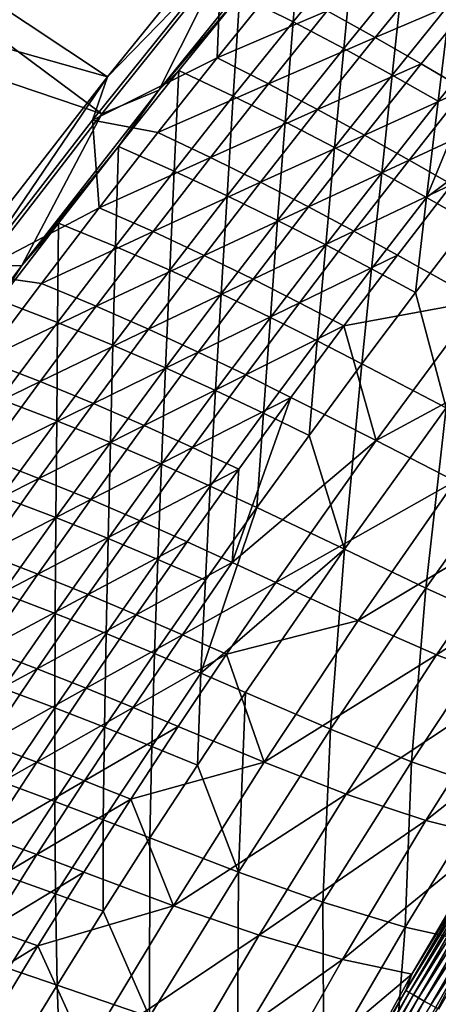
# Model space of a CAD drawing. Header units: metres. Extents: x 0 to 1400, y -1400 to 0.
# Tile 126 of 256: x 233 to 267, y -466 to -387. Entities that reach past the tile are written whole.
import ezdxf

# ---------------------------------------------------------------- set-up
doc = ezdxf.new("R2010")
doc.units = ezdxf.units.M

msp = doc.modelspace()

# ---------------------------------------------------------------- linework, layer by layer
at = {"layer": 'None'}
for points in [[(240.456223, -391.274231, -32.138454), (188.060287, -376.485718, -3), (198.285233, -363.275543, -3)], [(251.62796, -377.464661, -32.136173), (240.456223, -391.274231, -32.138454), (198.285233, -363.275543, -3)], [(188.705048, -376.916565), (239.995163, -394.263, -29.553665), (198.918961, -363.721863)], [(239.995163, -394.263, -29.553665), (249.766708, -382.085571, -29.551611), (198.918961, -363.721863)], [(240.456223, -391.274231, -32.138454), (229.70636, -405.090698, -32.140949), (188.060287, -376.485718, -3)], [(230.463745, -406.559021, -29.555906), (239.995163, -394.263, -29.553665), (188.705048, -376.916565)], [(240.456223, -391.274231, -32.138454), (251.62796, -377.464661, -32.136173), (249.632339, -381.839142, -32.845226)], [(256.106293, -378.630249, -32.329998), (251.134766, -384.670502, -32.32682), (255.441422, -386.841705, -60.060959)], [(256.106293, -378.630249, -32.329998), (255.441422, -386.841705, -60.060959), (260.313995, -380.889954, -60.069817)], [(251.134766, -384.670502, -32.32682), (253.710861, -381.093719, -30.950323), (244.588074, -392.357361, -30.948376)], [(244.588074, -392.357361, -30.948376), (253.710861, -381.093719, -30.950323), (249.766708, -382.085571, -29.551611)], [(260.313995, -380.889954, -60.069817), (255.441422, -386.841705, -60.060959), (259.540863, -388.998474, -87.832321)], [(260.313995, -380.889954, -60.069817), (259.540863, -388.998474, -87.832321), (264.322815, -383.127045, -87.845718)], [(240.456223, -391.274231, -32.138454), (249.632339, -381.839142, -32.845226), (239.234985, -394.781403, -32.845245)], [(239.234985, -394.781403, -32.845245), (249.632339, -381.839142, -32.845226), (249.298904, -389.749603, -60.555862)], [(239.995163, -394.263, -29.553665), (244.588074, -392.357361, -30.948376), (249.766708, -382.085571, -29.551611)], [(249.632339, -381.839142, -32.845226), (254.125793, -383.770508, -60.561802), (249.298904, -389.749603, -60.555862)], [(258.199646, -385.94751, -88.319221), (266.785553, -382.321106, -116.137299), (262.082367, -388.10141, -116.122711)], [(262.082367, -388.10141, -116.122711), (266.785553, -382.321106, -116.137299), (270.415009, -384.511108, -143.985504)], [(264.322815, -383.127045, -87.845718), (259.540863, -388.998474, -87.832321), (263.447784, -391.133911, -115.649689)], [(263.447784, -391.133911, -115.649689), (268.146484, -385.33551, -115.667023), (264.322815, -383.127045, -87.845718)], [(249.298904, -389.749603, -60.555862), (254.125793, -383.770508, -60.561802), (258.199646, -385.94751, -88.319221)], [(246.20842, -390.759674, -32.323483), (251.134766, -384.670502, -32.32682), (244.588074, -392.357361, -30.948376)], [(250.614731, -392.841034, -60.051804), (251.134766, -384.670502, -32.32682), (246.20842, -390.759674, -32.323483)], [(251.134766, -384.670502, -32.32682), (250.614731, -392.841034, -60.051804), (255.441422, -386.841705, -60.060959)], [(270.415009, -384.511108, -143.985504), (265.78656, -390.224487, -143.967484), (262.082367, -388.10141, -116.122711)], [(270.415009, -384.511108, -143.985504), (269.324554, -392.308716, -171.846359), (265.78656, -390.224487, -143.967484)], [(267.175018, -393.240112, -143.508759), (268.146484, -385.33551, -115.667023), (263.447784, -391.133911, -115.649689)], [(271.796906, -387.508301, -143.529434), (268.146484, -385.33551, -115.667023), (267.175018, -393.240112, -143.508759)], [(249.298904, -389.749603, -60.555862), (258.199646, -385.94751, -88.319221), (253.462906, -391.845734, -88.308525)], [(253.462906, -391.845734, -88.308525), (258.199646, -385.94751, -88.319221), (262.082367, -388.10141, -116.122711)], [(255.441422, -386.841705, -60.060959), (250.614731, -392.841034, -60.051804), (254.805725, -394.916412, -87.81855)], [(255.441422, -386.841705, -60.060959), (254.805725, -394.916412, -87.81855), (259.540863, -388.998474, -87.832321)], [(278.624207, -391.717285, -199.349106), (271.796906, -387.508301, -143.529434), (266.235016, -401.024353, -171.377609)], [(266.235016, -401.024353, -171.377609), (271.796906, -387.508301, -143.529434), (267.175018, -393.240112, -143.508759)], [(262.082367, -388.10141, -116.122711), (257.428314, -393.925964, -116.107872), (253.462906, -391.845734, -88.308525)], [(265.78656, -390.224487, -143.967484), (257.428314, -393.925964, -116.107872), (262.082367, -388.10141, -116.122711)], [(259.540863, -388.998474, -87.832321), (254.805725, -394.916412, -87.81855), (258.796997, -396.977997, -115.631905)], [(259.540863, -388.998474, -87.832321), (258.796997, -396.977997, -115.631905), (263.447784, -391.133911, -115.649689)], [(239.234985, -394.781403, -32.845245), (249.298904, -389.749603, -60.555862), (244.519394, -395.774231, -60.549809)], [(244.519394, -395.774231, -60.549809), (249.298904, -389.749603, -60.555862), (253.462906, -391.845734, -88.308525)], [(265.78656, -390.224487, -143.967484), (261.20871, -395.981781, -143.949173), (257.428314, -393.925964, -116.107872)], [(269.324554, -392.308716, -171.846359), (261.20871, -395.981781, -143.949173), (265.78656, -390.224487, -143.967484)], [(246.20842, -390.759674, -32.323483), (241.327988, -396.897339, -32.319984), (245.83461, -398.887573, -60.042355)], [(241.327988, -396.897339, -32.319984), (246.20842, -390.759674, -32.323483), (244.588074, -392.357361, -30.948376)], [(245.83461, -398.887573, -60.042355), (250.614731, -392.841034, -60.051804), (246.20842, -390.759674, -32.323483)], [(263.447784, -391.133911, -115.649689), (258.796997, -396.977997, -115.631905), (262.602325, -399.016998, -143.487549)], [(262.602325, -399.016998, -143.487549), (267.175018, -393.240112, -143.508759), (263.447784, -391.133911, -115.649689)], [(229.70636, -405.090698, -32.140949), (240.456223, -391.274231, -32.138454), (229.615997, -407.190674, -32.845261)], [(229.615997, -407.190674, -32.845261), (240.456223, -391.274231, -32.138454), (239.234985, -394.781403, -32.845245)], [(253.462906, -391.845734, -88.308525), (248.774521, -397.788605, -88.297646), (244.519394, -395.774231, -60.549809)], [(257.428314, -393.925964, -116.107872), (248.774521, -397.788605, -88.297646), (253.462906, -391.845734, -88.308525)], [(269.709167, -402.991302, -199.298172), (278.624207, -391.717285, -199.349106), (266.235016, -401.024353, -171.377609)], [(241.327988, -396.897339, -32.319984), (244.588074, -392.357361, -30.948376), (233.52858, -406.511536, -30.945711)], [(233.52858, -406.511536, -30.945711), (244.588074, -392.357361, -30.948376), (239.995163, -394.263, -29.553665)], [(261.20871, -395.981781, -143.949173), (269.324554, -392.308716, -171.846359), (264.817413, -398.004364, -171.825348)], [(264.817413, -398.004364, -171.825348), (269.324554, -392.308716, -171.846359), (272.709381, -394.346466, -199.7556)], [(250.118057, -400.880493, -87.804398), (250.614731, -392.841034, -60.051804), (245.83461, -398.887573, -60.042355)], [(250.614731, -392.841034, -60.051804), (250.118057, -400.880493, -87.804398), (254.805725, -394.916412, -87.81855)], [(266.235016, -401.024353, -171.377609), (267.175018, -393.240112, -143.508759), (262.602325, -399.016998, -143.487549)], [(230.463745, -406.559021, -29.555906), (233.52858, -406.511536, -30.945711), (239.995163, -394.263, -29.553665)], [(257.428314, -393.925964, -116.107872), (252.823853, -399.794556, -116.092789), (248.774521, -397.788605, -88.297646)], [(261.20871, -395.981781, -143.949173), (252.823853, -399.794556, -116.092789), (257.428314, -393.925964, -116.107872)], [(264.817413, -398.004364, -171.825348), (272.709381, -394.346466, -199.7556), (268.268463, -399.98526, -199.732681)], [(229.615997, -407.190674, -32.845261), (239.234985, -394.781403, -32.845245), (239.787766, -401.844269, -60.543652)], [(239.787766, -401.844269, -60.543652), (239.234985, -394.781403, -32.845245), (244.519394, -395.774231, -60.549809)], [(254.805725, -394.916412, -87.81855), (250.118057, -400.880493, -87.804398), (254.194763, -402.867371, -115.613663)], [(254.805725, -394.916412, -87.81855), (254.194763, -402.867371, -115.613663), (258.796997, -396.977997, -115.631905)], [(248.774521, -397.788605, -88.297646), (239.787766, -401.844269, -60.543652), (244.519394, -395.774231, -60.549809)], [(252.823853, -399.794556, -116.092789), (261.20871, -395.981781, -143.949173), (256.681885, -401.782715, -143.930542)], [(256.681885, -401.782715, -143.930542), (261.20871, -395.981781, -143.949173), (264.817413, -398.004364, -171.825348)], [(236.494247, -403.08313, -32.316315), (241.327988, -396.897339, -32.319984), (233.52858, -406.511536, -30.945711)], [(241.101822, -404.980957, -60.032612), (241.327988, -396.897339, -32.319984), (236.494247, -403.08313, -32.316315)], [(241.327988, -396.897339, -32.319984), (241.101822, -404.980957, -60.032612), (245.83461, -398.887573, -60.042355)], [(258.796997, -396.977997, -115.631905), (254.194763, -402.867371, -115.613663), (258.079437, -404.838501, -143.46582)], [(258.796997, -396.977997, -115.631905), (258.079437, -404.838501, -143.46582), (262.602325, -399.016998, -143.487549)], [(248.774521, -397.788605, -88.297646), (244.134995, -403.77594, -88.286583), (239.787766, -401.844269, -60.543652)], [(252.823853, -399.794556, -116.092789), (244.134995, -403.77594, -88.286583), (248.774521, -397.788605, -88.297646)], [(256.681885, -401.782715, -143.930542), (264.817413, -398.004364, -171.825348), (260.362915, -403.743439, -171.803986)], [(260.362915, -403.743439, -171.803986), (264.817413, -398.004364, -171.825348), (268.268463, -399.98526, -199.732681)], [(245.83461, -398.887573, -60.042355), (241.101822, -404.980957, -60.032612), (245.478577, -406.890411, -87.789871)], [(245.478577, -406.890411, -87.789871), (250.118057, -400.880493, -87.804398), (245.83461, -398.887573, -60.042355)], [(262.602325, -399.016998, -143.487549), (258.079437, -404.838501, -143.46582), (261.786316, -406.783966, -171.353165)], [(261.786316, -406.783966, -171.353165), (266.235016, -401.024353, -171.377609), (262.602325, -399.016998, -143.487549)], [(244.134995, -403.77594, -88.286583), (252.823853, -399.794556, -116.092789), (248.269424, -405.706909, -116.077461)], [(248.269424, -405.706909, -116.077461), (252.823853, -399.794556, -116.092789), (256.681885, -401.782715, -143.930542)], [(260.362915, -403.743439, -171.803986), (268.268463, -399.98526, -199.732681), (263.881927, -405.66748, -199.709366)], [(263.881927, -405.66748, -199.709366), (268.268463, -399.98526, -199.732681), (270.494232, -409.368622, -255.603867)], [(249.641785, -408.801697, -115.594971), (250.118057, -400.880493, -87.804398), (245.478577, -406.890411, -87.789871)], [(250.118057, -400.880493, -87.804398), (249.641785, -408.801697, -115.594971), (254.194763, -402.867371, -115.613663)], [(265.330383, -408.694153, -199.271759), (266.235016, -401.024353, -171.377609), (261.786316, -406.783966, -171.353165)], [(266.235016, -401.024353, -171.377609), (265.330383, -408.694153, -199.271759), (269.709167, -402.991302, -199.298172)], [(235.104584, -407.959473, -60.537392), (229.615997, -407.190674, -32.845261), (239.787766, -401.844269, -60.543652)], [(244.134995, -403.77594, -88.286583), (235.104584, -407.959473, -60.537392), (239.787766, -401.844269, -60.543652)], [(252.206497, -407.626984, -143.911606), (248.269424, -405.706909, -116.077461), (256.681885, -401.782715, -143.930542)], [(252.206497, -407.626984, -143.911606), (256.681885, -401.782715, -143.930542), (260.362915, -403.743439, -171.803986)], [(236.494247, -403.08313, -32.316315), (233.52858, -406.511536, -30.945711), (231.707962, -409.316711, -32.312477)], [(236.494247, -403.08313, -32.316315), (231.707962, -409.316711, -32.312477), (236.417053, -411.12088, -60.022579)], [(236.417053, -411.12088, -60.022579), (241.101822, -404.980957, -60.032612), (236.494247, -403.08313, -32.316315)], [(254.194763, -402.867371, -115.613663), (249.641785, -408.801697, -115.594971), (253.60701, -410.704254, -143.443573)], [(254.194763, -402.867371, -115.613663), (253.60701, -410.704254, -143.443573), (258.079437, -404.838501, -143.46582)], [(265.330383, -408.694153, -199.271759), (267.799957, -418.014069, -255.164108), (269.709167, -402.991302, -199.298172)], [(239.54483, -409.807495, -88.27536), (235.104584, -407.959473, -60.537392), (244.134995, -403.77594, -88.286583)], [(239.54483, -409.807495, -88.27536), (244.134995, -403.77594, -88.286583), (248.269424, -405.706909, -116.077461)], [(252.206497, -407.626984, -143.911606), (260.362915, -403.743439, -171.803986), (255.961441, -409.525635, -171.782288)], [(255.961441, -409.525635, -171.782288), (260.362915, -403.743439, -171.803986), (263.881927, -405.66748, -199.709366)], [(240.887955, -412.94577, -87.774986), (241.101822, -404.980957, -60.032612), (236.417053, -411.12088, -60.022579)], [(241.101822, -404.980957, -60.032612), (240.887955, -412.94577, -87.774986), (245.478577, -406.890411, -87.789871)], [(258.079437, -404.838501, -143.46582), (253.60701, -410.704254, -143.443573), (257.389404, -412.587311, -171.32814)], [(258.079437, -404.838501, -143.46582), (257.389404, -412.587311, -171.32814), (261.786316, -406.783966, -171.353165)], [(243.765518, -411.662842, -116.061897), (239.54483, -409.807495, -88.27536), (248.269424, -405.706909, -116.077461)], [(243.765518, -411.662842, -116.061897), (248.269424, -405.706909, -116.077461), (252.206497, -407.626984, -143.911606)], [(263.881927, -405.66748, -199.709366), (259.55014, -411.3927, -199.685684), (255.961441, -409.525635, -171.782288)], [(259.55014, -411.3927, -199.685684), (263.881927, -405.66748, -199.709366), (270.494232, -409.368622, -255.603867)], [(233.52858, -406.511536, -30.945711), (224.205246, -418.898773, -30.943182), (231.707962, -409.316711, -32.312477)], [(224.205246, -418.898773, -30.943182), (233.52858, -406.511536, -30.945711), (230.463745, -406.559021, -29.555906)], [(245.478577, -406.890411, -87.789871), (240.887955, -412.94577, -87.774986), (245.138687, -414.780579, -115.575851)], [(245.138687, -414.780579, -115.575851), (249.641785, -408.801697, -115.594971), (245.478577, -406.890411, -87.789871)], [(261.786316, -406.783966, -171.353165), (257.389404, -412.587311, -171.32814), (261.004883, -414.440277, -199.244751)], [(261.004883, -414.440277, -199.244751), (265.330383, -408.694153, -199.271759), (261.786316, -406.783966, -171.353165)], [(230.470398, -414.11969, -60.531025), (229.615997, -407.190674, -32.845261), (235.104584, -407.959473, -60.537392)], [(247.782974, -413.514313, -143.89238), (243.765518, -411.662842, -116.061897), (252.206497, -407.626984, -143.911606)], [(247.782974, -413.514313, -143.89238), (252.206497, -407.626984, -143.911606), (255.961441, -409.525635, -171.782288)], [(239.54483, -409.807495, -88.27536), (230.470398, -414.11969, -60.531025), (235.104584, -407.959473, -60.537392)], [(231.707962, -409.316711, -32.312477), (231.781052, -417.306976, -60.012249), (236.417053, -411.12088, -60.022579)], [(249.185669, -416.613861, -143.420822), (249.641785, -408.801697, -115.594971), (245.138687, -414.780579, -115.575851)], [(249.641785, -408.801697, -115.594971), (249.185669, -416.613861, -143.420822), (253.60701, -410.704254, -143.443573)], [(270.494232, -409.368622, -255.603867), (262.150116, -420.65744, -255.552338), (259.55014, -411.3927, -199.685684)], [(267.799957, -418.014069, -255.164108), (265.330383, -408.694153, -199.271759), (261.004883, -414.440277, -199.244751)], [(262.150116, -420.65744, -255.552338), (270.494232, -409.368622, -255.603867), (276.639862, -412.812805, -311.59079)], [(235.004517, -415.883118, -88.263969), (230.470398, -414.11969, -60.531025), (239.54483, -409.807495, -88.27536)], [(243.765518, -411.662842, -116.061897), (235.004517, -415.883118, -88.263969), (239.54483, -409.807495, -88.27536)], [(255.961441, -409.525635, -171.782288), (251.613358, -415.350586, -171.760239), (247.782974, -413.514313, -143.89238)], [(259.55014, -411.3927, -199.685684), (251.613358, -415.350586, -171.760239), (255.961441, -409.525635, -171.782288)], [(253.60701, -410.704254, -143.443573), (249.185669, -416.613861, -143.420822), (253.044968, -418.433899, -171.302551)], [(253.60701, -410.704254, -143.443573), (253.044968, -418.433899, -171.302551), (257.389404, -412.587311, -171.32814)], [(236.417053, -411.12088, -60.022579), (231.781052, -417.306976, -60.012249), (236.346893, -419.046234, -87.759727)], [(239.312592, -417.662079, -116.046112), (235.004517, -415.883118, -88.263969), (243.765518, -411.662842, -116.061897)], [(236.346893, -419.046234, -87.759727), (240.887955, -412.94577, -87.774986), (236.417053, -411.12088, -60.022579)], [(247.782974, -413.514313, -143.89238), (239.312592, -417.662079, -116.046112), (243.765518, -411.662842, -116.061897)], [(259.55014, -411.3927, -199.685684), (255.273407, -417.160522, -199.661636), (251.613358, -415.350586, -171.760239)], [(262.150116, -420.65744, -255.552338), (255.273407, -417.160522, -199.661636), (259.55014, -411.3927, -199.685684)], [(257.389404, -412.587311, -171.32814), (253.044968, -418.433899, -171.302551), (256.733307, -420.229156, -199.217133)], [(257.389404, -412.587311, -171.32814), (256.733307, -420.229156, -199.217133), (261.004883, -414.440277, -199.244751)], [(240.686142, -420.803711, -115.556297), (240.887955, -412.94577, -87.774986), (236.346893, -419.046234, -87.759727)], [(240.887955, -412.94577, -87.774986), (240.686142, -420.803711, -115.556297), (245.138687, -414.780579, -115.575851)], [(268.548676, -423.917145, -311.54068), (262.150116, -420.65744, -255.552338), (276.639862, -412.812805, -311.59079)], [(225.885727, -420.324738, -60.524563), (230.470398, -414.11969, -60.531025), (235.004517, -415.883118, -88.263969)], [(243.411774, -419.444458, -143.872879), (239.312592, -417.662079, -116.046112), (247.782974, -413.514313, -143.89238)], [(251.613358, -415.350586, -171.760239), (243.411774, -419.444458, -143.872879), (247.782974, -413.514313, -143.89238)], [(245.138687, -414.780579, -115.575851), (240.686142, -420.803711, -115.556297), (244.816071, -422.566925, -143.397568)], [(244.816071, -422.566925, -143.397568), (249.185669, -416.613861, -143.420822), (245.138687, -414.780579, -115.575851)], [(261.004883, -414.440277, -199.244751), (256.733307, -420.229156, -199.217133), (259.588776, -429.426971, -255.104568)], [(259.588776, -429.426971, -255.104568), (267.799957, -418.014069, -255.164108), (261.004883, -414.440277, -199.244751)], [(247.319061, -421.217926, -171.737869), (243.411774, -419.444458, -143.872879), (251.613358, -415.350586, -171.760239)], [(255.273407, -417.160522, -199.661636), (247.319061, -421.217926, -171.737869), (251.613358, -415.350586, -171.760239)], [(225.885727, -420.324738, -60.524563), (235.004517, -415.883118, -88.263969), (230.514587, -422.002625, -88.252419)], [(235.004517, -415.883118, -88.263969), (239.312592, -417.662079, -116.046112), (230.514587, -422.002625, -88.252419)], [(248.753571, -424.323303, -171.276413), (249.185669, -416.613861, -143.420822), (244.816071, -422.566925, -143.397568)], [(249.185669, -416.613861, -143.420822), (248.753571, -424.323303, -171.276413), (253.044968, -418.433899, -171.302551)], [(231.781052, -417.306976, -60.012249), (231.856064, -425.191467, -87.744118), (236.346893, -419.046234, -87.759727)], [(251.052109, -422.97049, -199.637222), (247.319061, -421.217926, -171.737869), (255.273407, -417.160522, -199.661636)], [(250.534668, -430.48877, -227.541626), (251.052109, -422.97049, -199.637222), (255.273407, -417.160522, -199.661636)], [(255.273407, -417.160522, -199.661636), (262.150116, -420.65744, -255.552338), (250.534668, -430.48877, -227.541626)], [(230.514587, -422.002625, -88.252419), (239.312592, -417.662079, -116.046112), (234.911118, -423.704407, -116.030113)], [(234.911118, -423.704407, -116.030113), (239.312592, -417.662079, -116.046112), (243.411774, -419.444458, -143.872879)], [(266.177246, -432.567688, -311.121582), (267.799957, -418.014069, -255.164108), (259.588776, -429.426971, -255.104568)], [(266.177246, -432.567688, -311.121582), (274.12204, -421.341797, -311.179108), (267.799957, -418.014069, -255.164108)], [(253.044968, -418.433899, -171.302551), (248.753571, -424.323303, -171.276413), (252.516235, -426.060333, -199.188934)], [(253.044968, -418.433899, -171.302551), (252.516235, -426.060333, -199.188934), (256.733307, -420.229156, -199.217133)], [(236.346893, -419.046234, -87.759727), (231.856064, -425.191467, -87.744118), (236.284821, -426.870667, -115.536316)], [(234.911118, -423.704407, -116.030113), (243.411774, -419.444458, -143.872879), (239.093277, -425.417084, -143.853104)], [(236.284821, -426.870667, -115.536316), (240.686142, -420.803711, -115.556297), (236.346893, -419.046234, -87.759727)], [(239.093277, -425.417084, -143.853104), (243.411774, -419.444458, -143.872879), (247.319061, -421.217926, -171.737869)], [(256.733307, -420.229156, -199.217133), (252.516235, -426.060333, -199.188934), (259.588776, -429.426971, -255.104568)], [(240.49884, -428.56308, -143.373825), (240.686142, -420.803711, -115.556297), (236.284821, -426.870667, -115.536316)], [(239.093277, -425.417084, -143.853104), (247.319061, -421.217926, -171.737869), (243.078964, -427.12735, -171.715195)], [(240.686142, -420.803711, -115.556297), (240.49884, -428.56308, -143.373825), (244.816071, -422.566925, -143.397568)], [(243.078964, -427.12735, -171.715195), (247.319061, -421.217926, -171.737869), (251.052109, -422.97049, -199.637222)], [(250.534668, -430.48877, -227.541626), (262.150116, -420.65744, -255.552338), (254.041809, -432.114014, -255.499283)], [(254.041809, -432.114014, -255.499283), (262.150116, -420.65744, -255.552338), (268.548676, -423.917145, -311.54068)], [(272.426086, -435.383759, -367.219421), (274.12204, -421.341797, -311.179108), (266.177246, -432.567688, -311.121582)], [(226.075516, -428.165741, -88.240707), (230.514587, -422.002625, -88.252419), (234.911118, -423.704407, -116.030113)], [(244.816071, -422.566925, -143.397568), (240.49884, -428.56308, -143.373825), (244.515854, -430.255096, -171.249741)], [(243.078964, -427.12735, -171.715195), (251.052109, -422.97049, -199.637222), (246.886566, -428.822235, -199.612473)], [(244.515854, -430.255096, -171.249741), (248.753571, -424.323303, -171.276413), (244.816071, -422.566925, -143.397568)], [(246.886566, -428.822235, -199.612473), (251.052109, -422.97049, -199.637222), (250.534668, -430.48877, -227.541626)], [(226.075516, -428.165741, -88.240707), (234.911118, -423.704407, -116.030113), (230.561539, -429.789612, -116.013901)], [(230.561539, -429.789612, -116.013901), (234.911118, -423.704407, -116.030113), (239.093277, -425.417084, -143.853104)], [(248.354263, -431.93335, -199.160172), (248.753571, -424.323303, -171.276413), (244.515854, -430.255096, -171.249741)], [(252.516235, -426.060333, -199.188934), (248.753571, -424.323303, -171.276413), (248.354263, -431.93335, -199.160172)], [(260.707947, -435.189117, -311.489136), (254.041809, -432.114014, -255.499283), (268.548676, -423.917145, -311.54068)], [(260.707947, -435.189117, -311.489136), (268.548676, -423.917145, -311.54068), (274.60614, -426.852509, -367.608948)], [(231.856064, -425.191467, -87.744118), (231.935364, -432.98111, -115.515923), (236.284821, -426.870667, -115.536316)], [(230.561539, -429.789612, -116.013901), (239.093277, -425.417084, -143.853104), (234.827942, -431.431946, -143.833069)], [(234.827942, -431.431946, -143.833069), (239.093277, -425.417084, -143.853104), (243.078964, -427.12735, -171.715195)], [(259.588776, -429.426971, -255.104568), (252.516235, -426.060333, -199.188934), (248.000793, -439.443909, -227.071854)], [(248.000793, -439.443909, -227.071854), (252.516235, -426.060333, -199.188934), (248.354263, -431.93335, -199.160172)], [(236.284821, -426.870667, -115.536316), (231.935364, -432.98111, -115.515923), (236.234604, -434.601868, -143.349625)], [(236.234604, -434.601868, -143.349625), (240.49884, -428.56308, -143.373825), (236.284821, -426.870667, -115.536316)], [(260.707947, -435.189117, -311.489136), (274.60614, -426.852509, -367.608948), (267.035706, -437.944977, -367.56665)], [(267.035706, -437.944977, -367.56665), (274.60614, -426.852509, -367.608948), (280.459412, -429.376526, -423.738342)], [(234.827942, -431.431946, -143.833069), (243.078964, -427.12735, -171.715195), (238.893402, -433.078491, -171.692215)], [(238.893402, -433.078491, -171.692215), (243.078964, -427.12735, -171.715195), (246.886566, -428.822235, -199.612473)], [(240.332413, -436.228882, -171.222549), (240.49884, -428.56308, -143.373825), (236.234604, -434.601868, -143.349625)], [(238.893402, -433.078491, -171.692215), (246.886566, -428.822235, -199.612473), (242.777145, -434.715271, -199.587402)], [(240.49884, -428.56308, -143.373825), (240.332413, -436.228882, -171.222549), (244.515854, -430.255096, -171.249741)], [(242.777145, -434.715271, -199.587402), (246.886566, -428.822235, -199.612473), (250.534668, -430.48877, -227.541626)], [(226.264328, -435.91745, -115.997482), (230.561539, -429.789612, -116.013901), (234.827942, -431.431946, -143.833069)], [(251.610367, -441.003265, -255.042603), (259.588776, -429.426971, -255.104568), (248.000793, -439.443909, -227.071854)], [(258.478088, -443.953705, -311.061737), (259.588776, -429.426971, -255.104568), (251.610367, -441.003265, -255.042603)], [(258.478088, -443.953705, -311.061737), (266.177246, -432.567688, -311.121582), (259.588776, -429.426971, -255.104568)], [(267.035706, -437.944977, -367.56665), (280.459412, -429.376526, -423.738342), (273.175598, -440.279114, -423.713745)], [(244.515854, -430.255096, -171.249741), (240.332413, -436.228882, -171.222549), (244.247986, -437.847656, -199.130859)], [(242.777145, -434.715271, -199.587402), (250.534668, -430.48877, -227.541626), (246.498489, -436.328308, -227.515213)], [(244.247986, -437.847656, -199.130859), (248.354263, -431.93335, -199.160172), (244.515854, -430.255096, -171.249741)], [(246.498489, -436.328308, -227.515213), (250.534668, -430.48877, -227.541626), (254.041809, -432.114014, -255.499283)], [(226.264328, -435.91745, -115.997482), (234.827942, -431.431946, -143.833069), (230.616165, -437.488739, -143.812775)], [(230.616165, -437.488739, -143.812775), (234.827942, -431.431946, -143.833069), (238.893402, -433.078491, -171.692215)], [(248.000793, -439.443909, -227.071854), (248.354263, -431.93335, -199.160172), (244.247986, -437.847656, -199.130859)], [(246.498489, -436.328308, -227.515213), (254.041809, -432.114014, -255.499283), (250.076752, -437.903717, -255.472214)], [(250.076752, -437.903717, -255.472214), (254.041809, -432.114014, -255.499283), (260.707947, -435.189117, -311.489136)], [(230.616165, -437.488739, -143.812775), (238.893402, -433.078491, -171.692215), (234.762802, -439.071014, -171.668945)], [(231.935364, -432.98111, -115.515923), (232.024033, -440.682983, -143.324936), (236.234604, -434.601868, -143.349625)], [(234.762802, -439.071014, -171.668945), (238.893402, -433.078491, -171.692215), (242.777145, -434.715271, -199.587402)], [(265.00827, -446.584442, -367.167542), (266.177246, -432.567688, -311.121582), (258.478088, -443.953705, -311.061737)], [(265.00827, -446.584442, -367.167542), (272.426086, -435.383759, -367.219421), (266.177246, -432.567688, -311.121582)], [(236.234604, -434.601868, -143.349625), (232.024033, -440.682983, -143.324936), (236.203888, -442.244171, -171.194839)], [(234.762802, -439.071014, -171.668945), (242.777145, -434.715271, -199.587402), (238.724182, -440.6492, -199.562012)], [(236.203888, -442.244171, -171.194839), (240.332413, -436.228882, -171.222549), (236.234604, -434.601868, -143.349625)], [(238.724182, -440.6492, -199.562012), (242.777145, -434.715271, -199.587402), (246.498489, -436.328308, -227.515213)], [(253.119125, -446.622375, -311.436157), (250.076752, -437.903717, -255.472214), (260.707947, -435.189117, -311.489136)], [(253.119125, -446.622375, -311.436157), (260.707947, -435.189117, -311.489136), (267.035706, -437.944977, -367.56665)], [(271.358063, -448.781097, -423.339203), (272.426086, -435.383759, -367.219421), (265.00827, -446.584442, -367.167542)], [(240.197998, -443.802856, -199.100983), (240.332413, -436.228882, -171.222549), (236.203888, -442.244171, -171.194839)], [(238.724182, -440.6492, -199.562012), (246.498489, -436.328308, -227.515213), (242.52037, -442.208374, -227.488464)], [(240.332413, -436.228882, -171.222549), (240.197998, -443.802856, -199.100983), (244.247986, -437.847656, -199.130859)], [(242.52037, -442.208374, -227.488464), (246.498489, -436.328308, -227.515213), (250.076752, -437.903717, -255.472214)], [(226.458389, -443.587219, -143.792236), (230.616165, -437.488739, -143.812775), (234.762802, -439.071014, -171.668945)], [(244.247986, -437.847656, -199.130859), (240.197998, -443.802856, -199.100983), (244.026566, -445.343658, -227.040619)], [(242.52037, -442.208374, -227.488464), (250.076752, -437.903717, -255.472214), (246.171463, -443.733582, -255.444809)], [(244.026566, -445.343658, -227.040619), (248.000793, -439.443909, -227.071854), (244.247986, -437.847656, -199.130859)], [(246.171463, -443.733582, -255.444809), (250.076752, -437.903717, -255.472214), (253.119125, -446.622375, -311.436157)], [(253.119125, -446.622375, -311.436157), (267.035706, -437.944977, -367.56665), (259.730591, -449.196899, -367.523193)], [(259.730591, -449.196899, -367.523193), (267.035706, -437.944977, -367.56665), (273.175598, -440.279114, -423.713745)], [(226.458389, -443.587219, -143.792236), (234.762802, -439.071014, -171.668945), (230.687531, -445.104553, -171.645386)], [(230.687531, -445.104553, -171.645386), (234.762802, -439.071014, -171.668945), (238.724182, -440.6492, -199.562012)], [(247.709869, -446.851196, -255.010757), (248.000793, -439.443909, -227.071854), (244.026566, -445.343658, -227.040619)], [(248.000793, -439.443909, -227.071854), (247.709869, -446.851196, -255.010757), (251.610367, -441.003265, -255.042603)], [(259.730591, -449.196899, -367.523193), (273.175598, -440.279114, -423.713745), (266.168793, -451.338531, -423.688538)], [(273.175598, -440.279114, -423.713745), (278.243683, -441.801117, -469.533264), (266.168793, -451.338531, -423.688538)], [(230.687531, -445.104553, -171.645386), (238.724182, -440.6492, -199.562012), (234.728027, -446.623627, -199.536301)], [(232.024033, -440.682983, -143.324936), (232.130859, -448.300659, -171.166626), (236.203888, -442.244171, -171.194839)], [(234.728027, -446.623627, -199.536301), (238.724182, -440.6492, -199.562012), (242.52037, -442.208374, -227.488464)], [(247.709869, -446.851196, -255.010757), (251.028656, -455.494263, -310.999603), (251.610367, -441.003265, -255.042603)], [(251.028656, -455.494263, -310.999603), (258.478088, -443.953705, -311.061737), (251.610367, -441.003265, -255.042603)], [(278.243683, -441.801117, -469.533264), (271.515747, -452.66803, -469.67157), (266.168793, -451.338531, -423.688538)], [(236.203888, -442.244171, -171.194839), (232.130859, -448.300659, -171.166626), (236.20488, -449.798492, -199.070587)], [(234.728027, -446.623627, -199.536301), (242.52037, -442.208374, -227.488464), (238.600647, -448.128418, -227.461395)], [(236.20488, -449.798492, -199.070587), (240.197998, -443.802856, -199.100983), (236.203888, -442.244171, -171.194839)], [(238.600647, -448.128418, -227.461395), (242.52037, -442.208374, -227.488464), (246.171463, -443.733582, -255.444809)], [(240.110657, -451.283173, -227.00882), (240.197998, -443.802856, -199.100983), (236.20488, -449.798492, -199.070587)], [(238.600647, -448.128418, -227.461395), (246.171463, -443.733582, -255.444809), (242.326172, -449.602966, -255.417068)], [(240.197998, -443.802856, -199.100983), (240.110657, -451.283173, -227.00882), (244.026566, -445.343658, -227.040619)], [(242.326172, -449.602966, -255.417068), (246.171463, -443.733582, -255.444809), (253.119125, -446.622375, -311.436157)], [(257.852173, -457.935547, -367.113647), (258.478088, -443.953705, -311.061737), (251.028656, -455.494263, -310.999603)], [(257.852173, -457.935547, -367.113647), (265.00827, -446.584442, -367.167542), (258.478088, -443.953705, -311.061737)], [(226.667969, -451.178802, -171.621552), (230.687531, -445.104553, -171.645386), (234.728027, -446.623627, -199.536301)], [(244.026566, -445.343658, -227.040619), (240.110657, -451.283173, -227.00882), (243.869202, -452.738312, -254.978363)], [(243.869202, -452.738312, -254.978363), (247.709869, -446.851196, -255.010757), (244.026566, -445.343658, -227.040619)], [(226.667969, -451.178802, -171.621552), (234.728027, -446.623627, -199.536301), (230.789017, -452.638092, -199.5103)], [(230.789017, -452.638092, -199.5103), (234.728027, -446.623627, -199.536301), (238.600647, -448.128418, -227.461395)], [(242.326172, -449.602966, -255.417068), (253.119125, -446.622375, -311.436157), (245.783722, -458.210693, -311.381897)], [(245.783722, -458.210693, -311.381897), (253.119125, -446.622375, -311.436157), (259.730591, -449.196899, -367.523193)], [(264.508545, -459.931519, -423.298767), (265.00827, -446.584442, -367.167542), (257.852173, -457.935547, -367.113647)], [(264.508545, -459.931519, -423.298767), (271.358063, -448.781097, -423.339203), (265.00827, -446.584442, -367.167542)], [(251.028656, -455.494263, -310.999603), (247.709869, -446.851196, -255.010757), (243.869202, -452.738312, -254.978363)], [(230.789017, -452.638092, -199.5103), (238.600647, -448.128418, -227.461395), (234.739609, -454.087952, -227.434021)], [(232.130859, -448.300659, -171.166626), (232.269165, -455.834167, -199.039673), (236.20488, -449.798492, -199.070587)], [(234.739609, -454.087952, -227.434021), (238.600647, -448.128418, -227.461395), (242.326172, -449.602966, -255.417068)], [(245.783722, -458.210693, -311.381897), (259.730591, -449.196899, -367.523193), (252.69165, -460.600708, -367.478699)], [(252.69165, -460.600708, -367.478699), (259.730591, -449.196899, -367.523193), (266.168793, -451.338531, -423.688538)], [(269.950806, -461.16449, -469.427277), (271.358063, -448.781097, -423.339203), (264.508545, -459.931519, -423.298767)], [(236.20488, -449.798492, -199.070587), (232.269165, -455.834167, -199.039673), (236.253601, -457.261993, -226.976501)], [(234.739609, -454.087952, -227.434021), (242.326172, -449.602966, -255.417068), (238.541183, -455.511322, -255.389008)], [(236.253601, -457.261993, -226.976501), (240.110657, -451.283173, -227.00882), (236.20488, -449.798492, -199.070587)], [(238.541183, -455.511322, -255.389008), (242.326172, -449.602966, -255.417068), (245.783722, -458.210693, -311.381897)], [(240.088852, -458.664032, -254.945404), (240.110657, -451.283173, -227.00882), (236.253601, -457.261993, -226.976501)], [(240.110657, -451.283173, -227.00882), (240.088852, -458.664032, -254.945404), (243.869202, -452.738312, -254.978363)], [(252.69165, -460.600708, -367.478699), (266.168793, -451.338531, -423.688538), (259.439148, -462.546082, -423.662781)], [(266.168793, -451.338531, -423.688538), (271.515747, -452.66803, -469.67157), (259.439148, -462.546082, -423.662781)], [(226.907501, -458.6922, -199.484009), (230.789017, -452.638092, -199.5103), (234.739609, -454.087952, -227.434021)], [(243.869202, -452.738312, -254.978363), (240.088852, -458.664032, -254.945404), (243.832703, -467.184296, -310.935364)], [(243.832703, -467.184296, -310.935364), (251.028656, -455.494263, -310.999603), (243.869202, -452.738312, -254.978363)], [(271.515747, -452.66803, -469.67157), (265.030975, -463.737854, -469.822449), (259.439148, -462.546082, -423.662781)], [(271.156006, -453.71875, -471.384888), (265.030975, -463.737854, -469.822449), (271.515747, -452.66803, -469.67157)], [(271.420624, -453.878326, -473.086975), (264.547089, -465.066895, -471.535217), (271.156006, -453.71875, -471.384888)], [(271.156006, -453.71875, -471.384888), (264.547089, -465.066895, -471.535217), (265.030975, -463.737854, -469.822449)], [(264.547089, -465.066895, -471.535217), (271.420624, -453.878326, -473.086975), (264.820923, -465.222351, -473.231232)], [(264.820923, -465.222351, -473.231232), (271.420624, -453.878326, -473.086975), (271.751831, -454.077972, -474.776031)], [(226.907501, -458.6922, -199.484009), (234.739609, -454.087952, -227.434021), (230.937561, -460.086456, -227.406326)], [(230.937561, -460.086456, -227.406326), (234.739609, -454.087952, -227.434021), (238.541183, -455.511322, -255.389008)], [(264.820923, -465.222351, -473.231232), (271.751831, -454.077972, -474.776031), (265.161926, -465.415985, -474.914032)], [(265.161926, -465.415985, -474.914032), (271.751831, -454.077972, -474.776031), (272.148651, -454.3172, -476.447968)], [(272.148651, -454.3172, -476.447968), (265.569122, -465.647156, -476.579498), (265.161926, -465.415985, -474.914032)], [(272.610107, -454.595367, -478.098633), (265.569122, -465.647156, -476.579498), (272.148651, -454.3172, -476.447968)], [(265.569122, -465.647156, -476.579498), (272.610107, -454.595367, -478.098633), (266.041595, -465.915405, -478.223541)], [(266.041595, -465.915405, -478.223541), (272.610107, -454.595367, -478.098633), (273.135315, -454.911957, -479.723907)], [(230.937561, -460.086456, -227.406326), (238.541183, -455.511322, -255.389008), (234.816742, -461.458038, -255.360641)], [(234.816742, -461.458038, -255.360641), (238.541183, -455.511322, -255.389008), (245.783722, -458.210693, -311.381897)], [(250.961105, -469.431213, -367.057831), (251.028656, -455.494263, -310.999603), (243.832703, -467.184296, -310.935364)], [(250.961105, -469.431213, -367.057831), (257.852173, -457.935547, -367.113647), (251.028656, -455.494263, -310.999603)], [(273.135315, -454.911957, -479.723907), (266.578308, -466.220154, -479.842102), (266.041595, -465.915405, -478.223541)], [(273.723297, -455.266388, -481.319702), (266.578308, -466.220154, -479.842102), (273.135315, -454.911957, -479.723907)], [(273.723297, -455.266388, -481.319702), (267.178375, -466.560822, -481.431091), (266.578308, -466.220154, -479.842102)], [(232.269165, -455.834167, -199.039673), (232.455902, -463.279663, -226.943649), (236.253601, -457.261993, -226.976501)], [(236.253601, -457.261993, -226.976501), (232.455902, -463.279663, -226.943649), (236.369354, -464.627869, -254.911926)], [(236.369354, -464.627869, -254.911926), (240.088852, -458.664032, -254.945404), (236.253601, -457.261993, -226.976501)], [(257.933899, -471.221558, -423.256744), (257.852173, -457.935547, -367.113647), (250.961105, -469.431213, -367.057831)], [(257.933899, -471.221558, -423.256744), (264.508545, -459.931519, -423.298767), (257.852173, -457.935547, -367.113647)], [(234.816742, -461.458038, -255.360641), (245.783722, -458.210693, -311.381897), (238.703232, -469.947723, -311.326447)], [(243.832703, -467.184296, -310.935364), (240.088852, -458.664032, -254.945404), (236.369354, -464.627869, -254.911926)], [(238.703232, -469.947723, -311.326447), (245.783722, -458.210693, -311.381897), (252.69165, -460.600708, -367.478699)], [(227.194809, -466.123383, -227.378357), (230.937561, -460.086456, -227.406326), (234.816742, -461.458038, -255.360641)], [(263.54129, -472.510651, -469.576447), (264.508545, -459.931519, -423.298767), (257.933899, -471.221558, -423.256744)], [(263.54129, -472.510651, -469.576447), (269.950806, -461.16449, -469.427277), (264.508545, -459.931519, -423.298767)], [(238.703232, -469.947723, -311.326447), (252.69165, -460.600708, -367.478699), (245.919678, -472.148712, -367.433228)], [(245.919678, -472.148712, -367.433228), (252.69165, -460.600708, -367.478699), (259.439148, -462.546082, -423.662781)], [(227.194809, -466.123383, -227.378357), (234.816742, -461.458038, -255.360641), (231.153122, -467.442474, -255.33197)], [(231.153122, -467.442474, -255.33197), (234.816742, -461.458038, -255.360641), (238.703232, -469.947723, -311.326447)], [(269.950806, -461.16449, -469.427277), (263.54129, -472.510651, -469.576447), (267.179169, -466.428894, -471.055115)], [(259.439148, -462.546082, -423.662781), (252.986862, -473.893158, -423.636475), (245.919678, -472.148712, -367.433228)], [(259.439148, -462.546082, -423.662781), (265.030975, -463.737854, -469.822449), (252.986862, -473.893158, -423.636475)], [(232.455902, -463.279663, -226.943649), (232.711212, -470.629303, -254.877914), (236.369354, -464.627869, -254.911926)], [(265.030975, -463.737854, -469.822449), (258.840149, -474.925598, -469.984467), (252.986862, -473.893158, -423.636475)], [(264.547089, -465.066895, -471.535217), (258.840149, -474.925598, -469.984467), (265.030975, -463.737854, -469.822449)], [(236.369354, -464.627869, -254.911926), (232.711212, -470.629303, -254.877914), (236.893814, -479.018768, -310.86908)], [(236.893814, -479.018768, -310.86908), (243.832703, -467.184296, -310.935364), (236.369354, -464.627869, -254.911926)], [(258.840149, -474.925598, -469.984467), (264.547089, -465.066895, -471.535217), (258.224609, -476.585938, -471.698029)], [(258.224609, -476.585938, -471.698029), (264.547089, -465.066895, -471.535217), (264.820923, -465.222351, -473.231232)], [(258.224609, -476.585938, -471.698029), (264.820923, -465.222351, -473.231232), (258.507996, -476.737152, -473.387482)], [(258.507996, -476.737152, -473.387482), (264.820923, -465.222351, -473.231232), (265.161926, -465.415985, -474.914032)], [(265.161926, -465.415985, -474.914032), (258.85907, -476.92453, -475.063446), (258.507996, -476.737152, -473.387482)], [(265.569122, -465.647156, -476.579498), (258.85907, -476.92453, -475.063446), (265.161926, -465.415985, -474.914032)], [(258.85907, -476.92453, -475.063446), (265.569122, -465.647156, -476.579498), (259.276855, -477.147522, -476.721893)], [(259.276855, -477.147522, -476.721893), (265.569122, -465.647156, -476.579498), (266.041595, -465.915405, -478.223541)], [(266.041595, -465.915405, -478.223541), (259.760376, -477.405609, -478.358765), (259.276855, -477.147522, -476.721893)], [(266.578308, -466.220154, -479.842102), (259.760376, -477.405609, -478.358765), (266.041595, -465.915405, -478.223541)]]:
    msp.add_3dface(points, dxfattribs=at)

doc.saveas('drawing.dxf')
